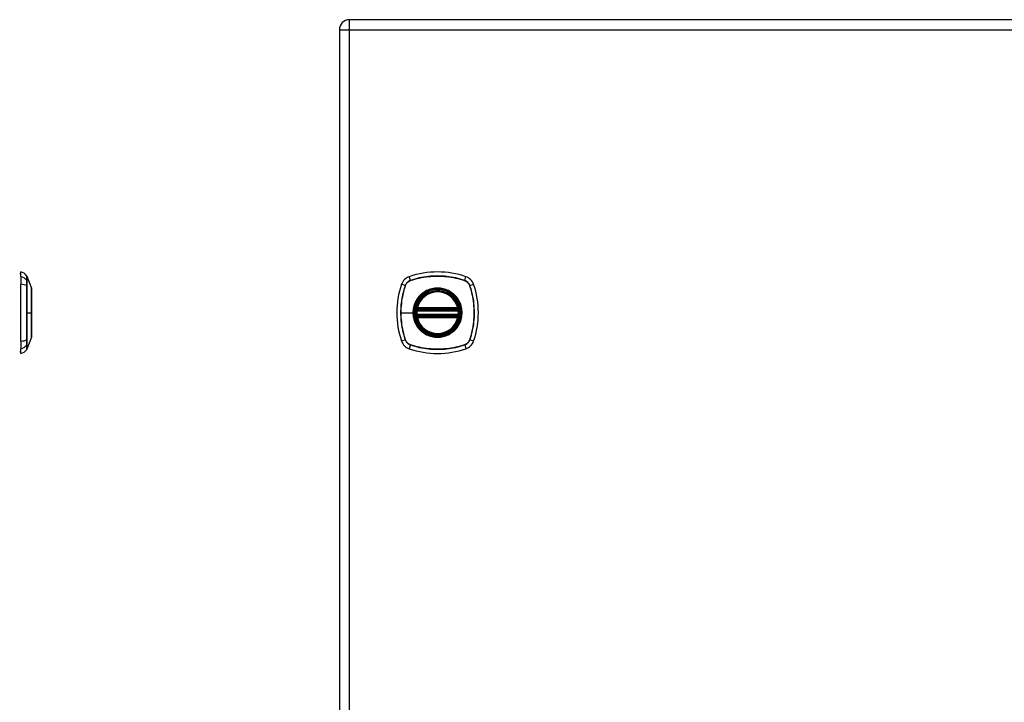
# Model space of a CAD drawing. Header units: inches. Extents: x 4 to 114, y 7 to 60.
# Tile 78 of 96: x 34 to 48, y 34 to 44. Entities that reach past the tile are written whole.
import ezdxf

# ---------------------------------------------------------------- set-up
doc = ezdxf.new("R2010")
doc.units = ezdxf.units.IN
doc.header["$MEASUREMENT"] = 0
doc.layers.add('Visible Edges(ANSI)', color=7, linetype='Continuous', lineweight=25)
doc.layers.add('Visible Tangent Edges(ANSI)', color=7, linetype='Continuous', lineweight=25)

msp = doc.modelspace()

# ---------------------------------------------------------------- linework, layer by layer
at = {"layer": 'Visible Edges(ANSI)'}
for p, q in [((62.099, 43.573), (38.473, 43.573)), ((38.327, 43.427), (38.327, 23.916)), ((33.708, 39.846), (33.708, 39.914)), ((33.708, 39.846), (33.708, 39.735)), ((33.795, 39.854), (33.862, 39.68)), ((33.708, 38.912), (33.708, 39.735)), ((39.454, 39.363), (40.047, 39.363)), ((40.047, 39.284), (39.454, 39.284)), ((39.458, 39.383), (40.043, 39.383)), ((40.043, 39.264), (39.458, 39.264)), ((33.708, 38.912), (33.708, 38.801)), ((33.862, 38.967), (33.795, 38.793)), ((33.708, 38.733), (33.708, 38.801))]:
    msp.add_line(p, q, dxfattribs=at)
at = {"layer": 'Visible Edges(ANSI)', "flags": 128}
for points in [[(33.863, 38.968), (33.863, 38.969), (33.863, 38.97), (33.863, 38.972), (33.863, 38.975), (33.863, 38.979), (33.863, 38.984), (33.863, 38.989), (33.863, 38.995), (33.863, 39.002), (33.863, 39.01), (33.863, 39.019), (33.863, 39.028), (33.863, 39.038), (33.863, 39.049), (33.863, 39.06), (33.863, 39.072), (33.863, 39.085), (33.863, 39.098), (33.863, 39.112), (33.863, 39.126), (33.863, 39.141), (33.863, 39.156), (33.863, 39.171), (33.863, 39.187), (33.863, 39.204), (33.863, 39.22), (33.863, 39.237), (33.863, 39.254), (33.863, 39.271), (33.863, 39.288), (33.863, 39.306), (33.863, 39.323), (33.863, 39.341), (33.863, 39.358), (33.863, 39.375), (33.863, 39.393), (33.863, 39.41), (33.863, 39.426), (33.863, 39.443), (33.863, 39.459), (33.863, 39.475), (33.863, 39.491), (33.863, 39.506), (33.863, 39.521), (33.863, 39.535), (33.863, 39.549), (33.863, 39.562), (33.863, 39.575), (33.863, 39.587), (33.863, 39.598), (33.863, 39.609), (33.863, 39.619), (33.863, 39.628), (33.863, 39.637), (33.863, 39.644), (33.863, 39.652), (33.863, 39.658), (33.863, 39.663), (33.863, 39.668), (33.863, 39.672), (33.863, 39.675), (33.863, 39.677), (33.863, 39.678), (33.863, 39.679)], [(39.442, 39.377), (39.442, 39.377), (39.442, 39.376), (39.442, 39.376), (39.442, 39.376), (39.442, 39.375), (39.442, 39.375), (39.442, 39.374), (39.442, 39.373), (39.441, 39.372), (39.441, 39.372), (39.441, 39.37), (39.441, 39.369), (39.441, 39.368), (39.441, 39.367), (39.44, 39.366), (39.44, 39.364), (39.44, 39.363), (39.44, 39.361), (39.44, 39.36), (39.439, 39.358), (39.439, 39.357), (39.439, 39.355), (39.439, 39.354), (39.439, 39.352)], [(39.439, 39.295), (39.439, 39.293), (39.439, 39.292), (39.439, 39.29), (39.439, 39.288), (39.44, 39.287), (39.44, 39.285), (39.44, 39.284), (39.44, 39.283), (39.44, 39.281), (39.441, 39.28), (39.441, 39.279), (39.441, 39.277), (39.441, 39.276), (39.441, 39.275), (39.441, 39.274), (39.442, 39.274), (39.442, 39.273), (39.442, 39.272), (39.442, 39.272), (39.442, 39.271), (39.442, 39.271), (39.442, 39.27), (39.442, 39.27), (39.442, 39.27)], [(40.062, 39.352), (40.062, 39.354), (40.062, 39.355), (40.062, 39.357), (40.062, 39.358), (40.061, 39.36), (40.061, 39.361), (40.061, 39.363), (40.061, 39.364), (40.061, 39.366), (40.06, 39.367), (40.06, 39.368), (40.06, 39.369), (40.06, 39.37), (40.06, 39.372), (40.06, 39.372), (40.06, 39.373), (40.059, 39.374), (40.059, 39.375), (40.059, 39.375), (40.059, 39.376), (40.059, 39.376), (40.059, 39.376), (40.059, 39.377), (40.059, 39.377)], [(40.059, 39.27), (40.059, 39.27), (40.059, 39.27), (40.059, 39.271), (40.059, 39.271), (40.059, 39.272), (40.059, 39.272), (40.059, 39.273), (40.06, 39.274), (40.06, 39.274), (40.06, 39.275), (40.06, 39.276), (40.06, 39.277), (40.06, 39.279), (40.06, 39.28), (40.061, 39.281), (40.061, 39.283), (40.061, 39.284), (40.061, 39.285), (40.061, 39.287), (40.062, 39.288), (40.062, 39.29), (40.062, 39.292), (40.062, 39.293), (40.062, 39.295)]]:
    msp.add_lwpolyline(points, dxfattribs=at)
at = {"layer": 'Visible Edges(ANSI)'}
for radius in [0.32, 0.315]:
    msp.add_circle((39.751, 39.323), radius, dxfattribs=at)
for centre, radius, start, end in [((38.473, 43.427), 0.146, 90, 180), ((33.716, 39.855), 0.0394, 101.537, 126.8699), ((33.691, 39.797), 0.118, 29.7291, 82.0587), ((33.785, 39.851), 0.00984, 21.2505, 29.7291), ((39.396, 39.678), 0.177, 108.7722, 161.2278), ((39.751, 38.634), 1.28, 71.2278, 108.7722), ((40.105, 39.678), 0.177, 18.7722, 71.2278), ((40.439, 39.323), 1.28, 161.2278, 198.7722), ((39.062, 39.323), 1.28, 341.2278, 18.7722), ((33.858, 39.679), 0.00492, 0.2088, 21.2505), ((39.751, 39.323), 0.313, 13.6344, 166.3656), ((39.751, 39.323), 0.313, 174.7499, 185.2501), ((39.751, 39.323), 0.313, 166.3656, 170.216), ((39.454, 39.375), 0.0118, 170.216, 270), ((39.454, 39.272), 0.0118, 90, 189.784), ((39.751, 39.323), 0.313, 189.784, 193.6344), ((39.458, 39.394), 0.0118, 166.3656, 270), ((39.458, 39.252), 0.0118, 90, 193.6344), ((40.043, 39.394), 0.0118, 270, 13.6344), ((40.043, 39.252), 0.0118, 346.3656, 90), ((40.047, 39.375), 0.0118, 270, 9.784), ((40.047, 39.272), 0.0118, 350.216, 90), ((39.751, 39.323), 0.313, 9.784, 13.6344), ((39.751, 39.323), 0.313, 346.3656, 350.216), ((39.751, 39.323), 0.313, 354.7499, 5.2501), ((39.751, 39.323), 0.313, 193.6344, 346.3656), ((33.858, 38.968), 0.00492, 338.7495, 359.7912), ((39.396, 38.969), 0.177, 198.7722, 251.2278), ((40.105, 38.969), 0.177, 288.7722, 341.2278), ((33.716, 38.792), 0.0394, 233.1301, 258.463), ((33.691, 38.85), 0.118, 277.9413, 330.2709), ((33.785, 38.796), 0.00984, 330.2709, 338.7495), ((39.751, 40.012), 1.28, 251.2278, 288.7722)]:
    msp.add_arc(centre, radius, start, end, dxfattribs=at)
at = {"layer": 'Visible Tangent Edges(ANSI)'}
for p, q in [((38.473, 43.427), (38.473, 43.573)), ((38.327, 43.427), (38.473, 43.427)), ((38.473, 43.427), (62.099, 43.427)), ((38.473, 23.916), (38.473, 43.427)), ((39.357, 39.791), (39.339, 39.846)), ((40.144, 39.791), (40.162, 39.846)), ((33.795, 39.789), (33.795, 39.789)), ((33.795, 39.715), (33.795, 39.716)), ((39.283, 39.717), (39.228, 39.735)), ((39.285, 39.715), (39.285, 39.716)), ((39.358, 39.789), (39.359, 39.789)), ((40.142, 39.789), (40.143, 39.789)), ((40.216, 39.716), (40.216, 39.715)), ((40.218, 39.717), (40.273, 39.735)), ((33.795, 39.323), (33.862, 39.323)), ((33.863, 39.323), (33.862, 39.323)), ((39.22, 39.323), (39.394, 39.323)), ((39.398, 39.323), (39.394, 39.323)), ((39.451, 39.351), (39.439, 39.352)), ((39.451, 39.296), (39.439, 39.295)), ((39.448, 39.376), (39.442, 39.377)), ((39.442, 39.27), (39.448, 39.271)), ((39.446, 39.397), (39.458, 39.394)), ((39.451, 39.351), (40.05, 39.351)), ((40.05, 39.296), (39.451, 39.296)), ((39.454, 39.363), (39.454, 39.373)), ((39.454, 39.274), (39.454, 39.284)), ((39.458, 39.383), (39.458, 39.394)), ((40.043, 39.394), (39.458, 39.394)), ((39.458, 39.373), (39.458, 39.383)), ((39.458, 39.373), (40.043, 39.373)), ((39.458, 39.264), (39.458, 39.274)), ((40.043, 39.274), (39.458, 39.274)), ((39.458, 39.252), (39.458, 39.264)), ((40.043, 39.394), (40.055, 39.397)), ((40.043, 39.394), (40.043, 39.383)), ((40.043, 39.383), (40.043, 39.373)), ((40.043, 39.274), (40.043, 39.264)), ((40.043, 39.264), (40.043, 39.252)), ((40.047, 39.373), (40.047, 39.363)), ((40.047, 39.284), (40.047, 39.274)), ((40.062, 39.352), (40.05, 39.351)), ((40.062, 39.295), (40.05, 39.296)), ((40.059, 39.377), (40.053, 39.376)), ((40.053, 39.271), (40.059, 39.27)), ((39.458, 39.252), (39.446, 39.25)), ((39.458, 39.252), (40.043, 39.252)), ((40.055, 39.25), (40.043, 39.252)), ((33.795, 38.931), (33.795, 38.931)), ((33.795, 38.858), (33.795, 38.858)), ((39.283, 38.93), (39.228, 38.912)), ((39.285, 38.931), (39.285, 38.931)), ((39.357, 38.856), (39.339, 38.801)), ((39.359, 38.858), (39.358, 38.858)), ((40.143, 38.858), (40.142, 38.858)), ((40.144, 38.856), (40.162, 38.801)), ((40.216, 38.931), (40.216, 38.931)), ((40.273, 38.912), (40.218, 38.93))]:
    msp.add_line(p, q, dxfattribs=at)
at = {"layer": 'Visible Tangent Edges(ANSI)', "flags": 128}
for points in [[(33.794, 39.856), (33.794, 39.855), (33.794, 39.855), (33.794, 39.855), (33.794, 39.854), (33.794, 39.853), (33.794, 39.852), (33.794, 39.85), (33.794, 39.848), (33.794, 39.846), (33.794, 39.844), (33.794, 39.842), (33.794, 39.839), (33.794, 39.837), (33.794, 39.833), (33.794, 39.83), (33.794, 39.827), (33.794, 39.823), (33.794, 39.819), (33.794, 39.815), (33.794, 39.811), (33.794, 39.806), (33.794, 39.801), (33.794, 39.796), (33.794, 39.791)], [(33.795, 39.789), (33.795, 39.794), (33.795, 39.799), (33.795, 39.804), (33.795, 39.809), (33.795, 39.813), (33.795, 39.817), (33.795, 39.821), (33.795, 39.825), (33.795, 39.829), (33.795, 39.832), (33.795, 39.835), (33.795, 39.838), (33.795, 39.84), (33.795, 39.843), (33.795, 39.845), (33.795, 39.847), (33.795, 39.849), (33.795, 39.85), (33.795, 39.851), (33.795, 39.852), (33.795, 39.853), (33.795, 39.854), (33.795, 39.854), (33.795, 39.854)], [(40.144, 39.791), (40.112, 39.801), (40.08, 39.811), (40.048, 39.819), (40.015, 39.827), (39.982, 39.834), (39.949, 39.839), (39.916, 39.844), (39.883, 39.848), (39.85, 39.852), (39.816, 39.854), (39.783, 39.855), (39.75, 39.856), (39.717, 39.855), (39.683, 39.854), (39.65, 39.851), (39.617, 39.848), (39.584, 39.844), (39.551, 39.839), (39.518, 39.833), (39.486, 39.827), (39.453, 39.819), (39.421, 39.811), (39.389, 39.801), (39.357, 39.791)], [(39.359, 39.789), (39.39, 39.799), (39.422, 39.809), (39.454, 39.817), (39.486, 39.825), (39.519, 39.832), (39.551, 39.838), (39.584, 39.843), (39.617, 39.847), (39.65, 39.85), (39.683, 39.852), (39.717, 39.854), (39.75, 39.854), (39.783, 39.854), (39.816, 39.852), (39.85, 39.85), (39.883, 39.847), (39.916, 39.843), (39.949, 39.838), (39.982, 39.832), (40.014, 39.825), (40.047, 39.817), (40.079, 39.809), (40.111, 39.799), (40.142, 39.789)], [(33.794, 39.791), (33.794, 39.789), (33.794, 39.788), (33.794, 39.786), (33.794, 39.784), (33.794, 39.782), (33.794, 39.779), (33.794, 39.777), (33.794, 39.774), (33.794, 39.772), (33.794, 39.769), (33.794, 39.766), (33.794, 39.763), (33.794, 39.759), (33.794, 39.756), (33.794, 39.752), (33.794, 39.749), (33.794, 39.745), (33.794, 39.741), (33.794, 39.737), (33.794, 39.733), (33.794, 39.729), (33.794, 39.725), (33.794, 39.721), (33.794, 39.717)], [(33.794, 39.717), (33.794, 39.685), (33.794, 39.653), (33.794, 39.621), (33.794, 39.588), (33.794, 39.555), (33.794, 39.522), (33.794, 39.489), (33.794, 39.456), (33.794, 39.423), (33.794, 39.39), (33.794, 39.356), (33.794, 39.323), (33.794, 39.29), (33.794, 39.256), (33.794, 39.223), (33.794, 39.19), (33.794, 39.157), (33.794, 39.124), (33.794, 39.091), (33.794, 39.058), (33.794, 39.026), (33.794, 38.994), (33.794, 38.962), (33.794, 38.93)], [(33.795, 39.716), (33.795, 39.72), (33.795, 39.724), (33.795, 39.728), (33.795, 39.732), (33.795, 39.736), (33.795, 39.74), (33.795, 39.744), (33.795, 39.747), (33.795, 39.751), (33.795, 39.754), (33.795, 39.758), (33.795, 39.761), (33.795, 39.764), (33.795, 39.767), (33.795, 39.77), (33.795, 39.772), (33.795, 39.775), (33.795, 39.777), (33.795, 39.78), (33.795, 39.782), (33.795, 39.784), (33.795, 39.786), (33.795, 39.787), (33.795, 39.789)], [(33.795, 39.323), (33.795, 39.34), (33.795, 39.357), (33.795, 39.373), (33.795, 39.39), (33.795, 39.406), (33.795, 39.423), (33.795, 39.44), (33.795, 39.456), (33.795, 39.473), (33.795, 39.489), (33.795, 39.506), (33.795, 39.522), (33.795, 39.539), (33.795, 39.555), (33.795, 39.571), (33.795, 39.588), (33.795, 39.604), (33.795, 39.62), (33.795, 39.636), (33.795, 39.652), (33.795, 39.668), (33.795, 39.684), (33.795, 39.7), (33.795, 39.715)], [(39.283, 39.717), (39.273, 39.685), (39.263, 39.653), (39.255, 39.621), (39.247, 39.588), (39.24, 39.555), (39.235, 39.522), (39.23, 39.489), (39.226, 39.456), (39.222, 39.423), (39.22, 39.39), (39.219, 39.356), (39.218, 39.323), (39.219, 39.29), (39.22, 39.256), (39.222, 39.223), (39.226, 39.19), (39.23, 39.157), (39.235, 39.124), (39.241, 39.091), (39.247, 39.058), (39.255, 39.026), (39.263, 38.994), (39.273, 38.962), (39.283, 38.93)], [(39.22, 39.323), (39.22, 39.34), (39.22, 39.357), (39.221, 39.373), (39.222, 39.39), (39.223, 39.406), (39.224, 39.423), (39.225, 39.44), (39.227, 39.456), (39.229, 39.473), (39.231, 39.489), (39.233, 39.506), (39.236, 39.522), (39.239, 39.539), (39.242, 39.555), (39.245, 39.571), (39.249, 39.588), (39.253, 39.604), (39.257, 39.62), (39.261, 39.636), (39.265, 39.652), (39.27, 39.668), (39.275, 39.684), (39.28, 39.7), (39.285, 39.715)], [(39.357, 39.791), (39.353, 39.789), (39.349, 39.788), (39.345, 39.786), (39.341, 39.784), (39.337, 39.782), (39.333, 39.779), (39.329, 39.777), (39.325, 39.774), (39.322, 39.772), (39.318, 39.769), (39.315, 39.766), (39.311, 39.763), (39.308, 39.759), (39.305, 39.756), (39.302, 39.752), (39.3, 39.749), (39.297, 39.745), (39.295, 39.741), (39.292, 39.737), (39.29, 39.733), (39.288, 39.729), (39.286, 39.725), (39.284, 39.721), (39.283, 39.717)], [(39.285, 39.716), (39.287, 39.72), (39.288, 39.724), (39.29, 39.728), (39.292, 39.732), (39.294, 39.736), (39.297, 39.74), (39.299, 39.744), (39.302, 39.747), (39.304, 39.751), (39.307, 39.754), (39.31, 39.758), (39.313, 39.761), (39.316, 39.764), (39.32, 39.767), (39.323, 39.77), (39.327, 39.772), (39.33, 39.775), (39.334, 39.777), (39.338, 39.78), (39.342, 39.782), (39.346, 39.784), (39.35, 39.786), (39.354, 39.787), (39.358, 39.789)], [(40.143, 39.789), (40.147, 39.787), (40.151, 39.786), (40.155, 39.784), (40.159, 39.782), (40.163, 39.78), (40.167, 39.777), (40.171, 39.775), (40.174, 39.772), (40.178, 39.77), (40.181, 39.767), (40.185, 39.764), (40.188, 39.761), (40.191, 39.758), (40.194, 39.754), (40.197, 39.751), (40.199, 39.747), (40.202, 39.744), (40.204, 39.74), (40.207, 39.736), (40.209, 39.732), (40.211, 39.728), (40.213, 39.724), (40.214, 39.72), (40.216, 39.716)], [(40.218, 39.717), (40.217, 39.721), (40.215, 39.725), (40.213, 39.729), (40.211, 39.733), (40.209, 39.737), (40.207, 39.741), (40.204, 39.745), (40.201, 39.749), (40.199, 39.752), (40.196, 39.756), (40.193, 39.759), (40.19, 39.763), (40.186, 39.766), (40.183, 39.769), (40.179, 39.772), (40.176, 39.774), (40.172, 39.777), (40.168, 39.779), (40.164, 39.782), (40.16, 39.784), (40.156, 39.786), (40.152, 39.788), (40.148, 39.789), (40.144, 39.791)], [(40.216, 39.715), (40.226, 39.684), (40.236, 39.652), (40.244, 39.62), (40.252, 39.588), (40.259, 39.555), (40.265, 39.523), (40.27, 39.49), (40.274, 39.457), (40.277, 39.424), (40.279, 39.391), (40.281, 39.357), (40.281, 39.324), (40.281, 39.291), (40.28, 39.258), (40.277, 39.224), (40.274, 39.191), (40.27, 39.158), (40.265, 39.125), (40.259, 39.092), (40.252, 39.06), (40.245, 39.027), (40.236, 38.995), (40.226, 38.963), (40.216, 38.931)], [(40.218, 38.93), (40.228, 38.962), (40.238, 38.994), (40.246, 39.026), (40.254, 39.059), (40.261, 39.092), (40.266, 39.125), (40.271, 39.158), (40.276, 39.191), (40.279, 39.224), (40.281, 39.258), (40.282, 39.291), (40.283, 39.324), (40.282, 39.357), (40.281, 39.391), (40.279, 39.424), (40.275, 39.457), (40.271, 39.49), (40.266, 39.523), (40.261, 39.556), (40.254, 39.588), (40.246, 39.621), (40.238, 39.653), (40.228, 39.685), (40.218, 39.717)], [(33.862, 39.68), (33.862, 39.68), (33.862, 39.68), (33.862, 39.679), (33.862, 39.678), (33.862, 39.677), (33.862, 39.675), (33.862, 39.673), (33.862, 39.671), (33.862, 39.668), (33.862, 39.665), (33.862, 39.662), (33.862, 39.659), (33.862, 39.655), (33.862, 39.651), (33.862, 39.647), (33.862, 39.643), (33.862, 39.638), (33.862, 39.633), (33.862, 39.628), (33.862, 39.622), (33.863, 39.617), (33.863, 39.611), (33.863, 39.604), (33.863, 39.598)], [(33.863, 39.551), (33.863, 39.543), (33.863, 39.535), (33.863, 39.526), (33.862, 39.518), (33.862, 39.509), (33.862, 39.5), (33.862, 39.491), (33.862, 39.482), (33.862, 39.473), (33.862, 39.463), (33.862, 39.454), (33.862, 39.444), (33.862, 39.435), (33.862, 39.425), (33.862, 39.415), (33.862, 39.405), (33.862, 39.395), (33.862, 39.385), (33.862, 39.375), (33.862, 39.364), (33.862, 39.354), (33.862, 39.344), (33.862, 39.334), (33.862, 39.323)], [(33.863, 39.598), (33.863, 39.596), (33.863, 39.594), (33.863, 39.593), (33.863, 39.591), (33.863, 39.589), (33.863, 39.587), (33.863, 39.585), (33.863, 39.583), (33.863, 39.581), (33.863, 39.58), (33.863, 39.578), (33.863, 39.576), (33.863, 39.574), (33.863, 39.572), (33.863, 39.57), (33.863, 39.568), (33.863, 39.566), (33.863, 39.564), (33.863, 39.562), (33.863, 39.559), (33.863, 39.557), (33.863, 39.555), (33.863, 39.553), (33.863, 39.551)], [(39.476, 39.551), (39.469, 39.543), (39.463, 39.535), (39.457, 39.526), (39.451, 39.518), (39.446, 39.509), (39.441, 39.5), (39.436, 39.491), (39.431, 39.482), (39.427, 39.473), (39.422, 39.463), (39.418, 39.454), (39.415, 39.444), (39.411, 39.435), (39.408, 39.425), (39.406, 39.415), (39.403, 39.405), (39.401, 39.395), (39.399, 39.385), (39.397, 39.375), (39.396, 39.364), (39.395, 39.354), (39.394, 39.344), (39.394, 39.334), (39.394, 39.323)], [(39.398, 39.323), (39.407, 39.402), (39.433, 39.476), (39.475, 39.543), (39.531, 39.599), (39.598, 39.641), (39.672, 39.667), (39.751, 39.676), (39.829, 39.667), (39.904, 39.641), (39.971, 39.599), (40.026, 39.543), (40.068, 39.476), (40.094, 39.402), (40.103, 39.323), (40.094, 39.245), (40.068, 39.17), (40.026, 39.103), (39.97, 39.048), (39.903, 39.006), (39.829, 38.98), (39.75, 38.971), (39.672, 38.98), (39.597, 39.006), (39.53, 39.048), (39.475, 39.104), (39.433, 39.171), (39.407, 39.245), (39.398, 39.323)], [(39.523, 39.598), (39.521, 39.596), (39.519, 39.594), (39.517, 39.593), (39.515, 39.591), (39.512, 39.589), (39.51, 39.587), (39.508, 39.585), (39.506, 39.583), (39.504, 39.581), (39.502, 39.58), (39.5, 39.578), (39.498, 39.576), (39.496, 39.574), (39.494, 39.572), (39.493, 39.57), (39.491, 39.568), (39.489, 39.566), (39.487, 39.564), (39.485, 39.562), (39.483, 39.559), (39.481, 39.557), (39.479, 39.555), (39.478, 39.553), (39.476, 39.551)], [(39.978, 39.598), (39.962, 39.611), (39.945, 39.622), (39.927, 39.633), (39.909, 39.643), (39.891, 39.651), (39.871, 39.659), (39.852, 39.665), (39.832, 39.671), (39.812, 39.675), (39.792, 39.678), (39.771, 39.68), (39.751, 39.68), (39.73, 39.68), (39.709, 39.678), (39.689, 39.675), (39.669, 39.671), (39.649, 39.665), (39.629, 39.659), (39.61, 39.651), (39.592, 39.643), (39.573, 39.633), (39.556, 39.622), (39.539, 39.611), (39.523, 39.598)], [(40.025, 39.551), (40.023, 39.553), (40.022, 39.555), (40.02, 39.557), (40.018, 39.559), (40.016, 39.561), (40.014, 39.564), (40.012, 39.566), (40.01, 39.568), (40.009, 39.57), (40.007, 39.572), (40.005, 39.574), (40.003, 39.576), (40.001, 39.578), (39.999, 39.579), (39.997, 39.581), (39.995, 39.583), (39.993, 39.585), (39.991, 39.587), (39.989, 39.589), (39.987, 39.591), (39.984, 39.593), (39.982, 39.594), (39.98, 39.596), (39.978, 39.598)], [(40.025, 39.096), (40.038, 39.112), (40.049, 39.129), (40.06, 39.146), (40.07, 39.165), (40.079, 39.183), (40.086, 39.202), (40.093, 39.222), (40.098, 39.242), (40.102, 39.262), (40.105, 39.282), (40.107, 39.303), (40.107, 39.324), (40.107, 39.344), (40.105, 39.365), (40.102, 39.385), (40.098, 39.405), (40.093, 39.425), (40.086, 39.445), (40.078, 39.464), (40.07, 39.483), (40.06, 39.501), (40.049, 39.518), (40.038, 39.535), (40.025, 39.551)], [(33.795, 38.931), (33.795, 38.947), (33.795, 38.963), (33.795, 38.979), (33.795, 38.995), (33.795, 39.011), (33.795, 39.027), (33.795, 39.043), (33.795, 39.059), (33.795, 39.075), (33.795, 39.092), (33.795, 39.108), (33.795, 39.125), (33.795, 39.141), (33.795, 39.157), (33.795, 39.174), (33.795, 39.191), (33.795, 39.207), (33.795, 39.224), (33.795, 39.24), (33.795, 39.257), (33.795, 39.274), (33.795, 39.29), (33.795, 39.307), (33.795, 39.323)], [(33.862, 39.323), (33.862, 39.313), (33.862, 39.303), (33.862, 39.293), (33.862, 39.282), (33.862, 39.272), (33.862, 39.262), (33.862, 39.252), (33.862, 39.242), (33.862, 39.232), (33.862, 39.222), (33.862, 39.212), (33.862, 39.202), (33.862, 39.193), (33.862, 39.183), (33.862, 39.174), (33.862, 39.165), (33.862, 39.155), (33.862, 39.146), (33.862, 39.138), (33.862, 39.129), (33.863, 39.12), (33.863, 39.112), (33.863, 39.104), (33.863, 39.096)], [(39.285, 38.931), (39.28, 38.947), (39.275, 38.963), (39.27, 38.979), (39.265, 38.995), (39.261, 39.011), (39.257, 39.027), (39.253, 39.043), (39.249, 39.059), (39.245, 39.075), (39.242, 39.092), (39.239, 39.108), (39.236, 39.125), (39.234, 39.141), (39.231, 39.157), (39.229, 39.174), (39.227, 39.191), (39.225, 39.207), (39.224, 39.224), (39.223, 39.24), (39.222, 39.257), (39.221, 39.274), (39.22, 39.29), (39.22, 39.307), (39.22, 39.323)], [(39.394, 39.323), (39.394, 39.313), (39.394, 39.303), (39.395, 39.293), (39.396, 39.282), (39.397, 39.272), (39.399, 39.262), (39.401, 39.252), (39.403, 39.242), (39.406, 39.232), (39.408, 39.222), (39.412, 39.212), (39.415, 39.202), (39.418, 39.193), (39.422, 39.183), (39.427, 39.174), (39.431, 39.165), (39.436, 39.155), (39.441, 39.146), (39.446, 39.138), (39.452, 39.129), (39.457, 39.12), (39.463, 39.112), (39.469, 39.104), (39.476, 39.096)], [(39.446, 39.397), (39.446, 39.396), (39.446, 39.395), (39.446, 39.394), (39.446, 39.393), (39.445, 39.392), (39.445, 39.392), (39.445, 39.391), (39.445, 39.39), (39.445, 39.389), (39.445, 39.388), (39.445, 39.387), (39.445, 39.386), (39.445, 39.385), (39.445, 39.384), (39.446, 39.383), (39.446, 39.382), (39.446, 39.381), (39.446, 39.38), (39.446, 39.38), (39.447, 39.379), (39.447, 39.378), (39.447, 39.377), (39.448, 39.376), (39.448, 39.376)], [(39.448, 39.271), (39.448, 39.271), (39.447, 39.27), (39.447, 39.269), (39.447, 39.268), (39.446, 39.267), (39.446, 39.266), (39.446, 39.266), (39.446, 39.265), (39.446, 39.264), (39.445, 39.263), (39.445, 39.262), (39.445, 39.261), (39.445, 39.26), (39.445, 39.259), (39.445, 39.258), (39.445, 39.257), (39.445, 39.256), (39.445, 39.255), (39.445, 39.254), (39.446, 39.253), (39.446, 39.252), (39.446, 39.252), (39.446, 39.251), (39.446, 39.25)], [(39.448, 39.376), (39.448, 39.375), (39.448, 39.375), (39.449, 39.375), (39.449, 39.375), (39.449, 39.375), (39.449, 39.375), (39.449, 39.375), (39.45, 39.374), (39.45, 39.374), (39.45, 39.374), (39.45, 39.374), (39.451, 39.374), (39.451, 39.374), (39.451, 39.374), (39.451, 39.374), (39.452, 39.373), (39.452, 39.373), (39.452, 39.373), (39.452, 39.373), (39.453, 39.373), (39.453, 39.373), (39.453, 39.373), (39.453, 39.373), (39.454, 39.373)], [(39.454, 39.274), (39.453, 39.274), (39.453, 39.274), (39.453, 39.274), (39.453, 39.274), (39.452, 39.274), (39.452, 39.274), (39.452, 39.273), (39.452, 39.273), (39.451, 39.273), (39.451, 39.273), (39.451, 39.273), (39.451, 39.273), (39.45, 39.273), (39.45, 39.273), (39.45, 39.273), (39.45, 39.272), (39.449, 39.272), (39.449, 39.272), (39.449, 39.272), (39.449, 39.272), (39.449, 39.272), (39.448, 39.272), (39.448, 39.271), (39.448, 39.271)], [(39.451, 39.351), (39.451, 39.352), (39.451, 39.353), (39.451, 39.353), (39.451, 39.354), (39.451, 39.355), (39.452, 39.355), (39.452, 39.356), (39.452, 39.357), (39.452, 39.358), (39.452, 39.358), (39.452, 39.359), (39.453, 39.359), (39.453, 39.36), (39.453, 39.36), (39.453, 39.361), (39.453, 39.361), (39.453, 39.362), (39.453, 39.362), (39.454, 39.362), (39.454, 39.362), (39.454, 39.363), (39.454, 39.363), (39.454, 39.363), (39.454, 39.363)], [(39.454, 39.284), (39.454, 39.284), (39.454, 39.284), (39.454, 39.284), (39.454, 39.284), (39.454, 39.285), (39.453, 39.285), (39.453, 39.285), (39.453, 39.286), (39.453, 39.286), (39.453, 39.286), (39.453, 39.287), (39.453, 39.288), (39.452, 39.288), (39.452, 39.289), (39.452, 39.289), (39.452, 39.29), (39.452, 39.291), (39.452, 39.291), (39.451, 39.292), (39.451, 39.293), (39.451, 39.294), (39.451, 39.294), (39.451, 39.295), (39.451, 39.296)], [(39.454, 39.373), (39.454, 39.373), (39.454, 39.373), (39.454, 39.373), (39.454, 39.373), (39.455, 39.373), (39.455, 39.373), (39.455, 39.373), (39.455, 39.373), (39.455, 39.373), (39.455, 39.373), (39.456, 39.373), (39.456, 39.373), (39.456, 39.373), (39.456, 39.373), (39.456, 39.373), (39.456, 39.373), (39.457, 39.373), (39.457, 39.373), (39.457, 39.373), (39.457, 39.373), (39.457, 39.373), (39.457, 39.373), (39.458, 39.373), (39.458, 39.373)], [(39.458, 39.274), (39.458, 39.274), (39.457, 39.274), (39.457, 39.274), (39.457, 39.274), (39.457, 39.274), (39.457, 39.274), (39.457, 39.274), (39.456, 39.274), (39.456, 39.274), (39.456, 39.274), (39.456, 39.274), (39.456, 39.274), (39.456, 39.274), (39.455, 39.274), (39.455, 39.274), (39.455, 39.274), (39.455, 39.274), (39.455, 39.274), (39.455, 39.274), (39.454, 39.274), (39.454, 39.274), (39.454, 39.274), (39.454, 39.274), (39.454, 39.274)], [(40.043, 39.373), (40.043, 39.373), (40.044, 39.373), (40.044, 39.373), (40.044, 39.373), (40.044, 39.373), (40.044, 39.373), (40.044, 39.373), (40.045, 39.373), (40.045, 39.373), (40.045, 39.373), (40.045, 39.373), (40.045, 39.373), (40.045, 39.373), (40.046, 39.373), (40.046, 39.373), (40.046, 39.373), (40.046, 39.373), (40.046, 39.373), (40.046, 39.373), (40.047, 39.373), (40.047, 39.373), (40.047, 39.373), (40.047, 39.373), (40.047, 39.373)], [(40.047, 39.274), (40.047, 39.274), (40.047, 39.274), (40.047, 39.274), (40.047, 39.274), (40.046, 39.274), (40.046, 39.274), (40.046, 39.274), (40.046, 39.274), (40.046, 39.274), (40.046, 39.274), (40.045, 39.274), (40.045, 39.274), (40.045, 39.274), (40.045, 39.274), (40.045, 39.274), (40.045, 39.274), (40.044, 39.274), (40.044, 39.274), (40.044, 39.274), (40.044, 39.274), (40.044, 39.274), (40.044, 39.274), (40.043, 39.274), (40.043, 39.274)], [(40.047, 39.373), (40.048, 39.373), (40.048, 39.373), (40.048, 39.373), (40.048, 39.373), (40.049, 39.373), (40.049, 39.373), (40.049, 39.373), (40.049, 39.373), (40.05, 39.374), (40.05, 39.374), (40.05, 39.374), (40.05, 39.374), (40.051, 39.374), (40.051, 39.374), (40.051, 39.374), (40.051, 39.374), (40.052, 39.375), (40.052, 39.375), (40.052, 39.375), (40.052, 39.375), (40.052, 39.375), (40.053, 39.375), (40.053, 39.375), (40.053, 39.376)], [(40.047, 39.363), (40.047, 39.363), (40.047, 39.363), (40.047, 39.363), (40.047, 39.362), (40.048, 39.362), (40.048, 39.362), (40.048, 39.362), (40.048, 39.361), (40.048, 39.361), (40.048, 39.36), (40.048, 39.36), (40.048, 39.359), (40.049, 39.359), (40.049, 39.358), (40.049, 39.358), (40.049, 39.357), (40.049, 39.356), (40.049, 39.355), (40.05, 39.355), (40.05, 39.354), (40.05, 39.353), (40.05, 39.353), (40.05, 39.352), (40.05, 39.351)], [(40.05, 39.296), (40.05, 39.295), (40.05, 39.294), (40.05, 39.294), (40.05, 39.293), (40.05, 39.292), (40.049, 39.291), (40.049, 39.291), (40.049, 39.29), (40.049, 39.289), (40.049, 39.289), (40.049, 39.288), (40.048, 39.288), (40.048, 39.287), (40.048, 39.286), (40.048, 39.286), (40.048, 39.286), (40.048, 39.285), (40.048, 39.285), (40.048, 39.285), (40.047, 39.284), (40.047, 39.284), (40.047, 39.284), (40.047, 39.284), (40.047, 39.284)], [(40.053, 39.271), (40.053, 39.271), (40.053, 39.272), (40.052, 39.272), (40.052, 39.272), (40.052, 39.272), (40.052, 39.272), (40.052, 39.272), (40.051, 39.272), (40.051, 39.273), (40.051, 39.273), (40.051, 39.273), (40.05, 39.273), (40.05, 39.273), (40.05, 39.273), (40.05, 39.273), (40.049, 39.273), (40.049, 39.273), (40.049, 39.274), (40.049, 39.274), (40.048, 39.274), (40.048, 39.274), (40.048, 39.274), (40.048, 39.274), (40.047, 39.274)], [(40.053, 39.376), (40.053, 39.376), (40.054, 39.377), (40.054, 39.378), (40.054, 39.379), (40.055, 39.38), (40.055, 39.38), (40.055, 39.381), (40.055, 39.382), (40.055, 39.383), (40.056, 39.384), (40.056, 39.385), (40.056, 39.386), (40.056, 39.387), (40.056, 39.388), (40.056, 39.389), (40.056, 39.39), (40.056, 39.391), (40.056, 39.392), (40.056, 39.392), (40.055, 39.393), (40.055, 39.394), (40.055, 39.395), (40.055, 39.396), (40.055, 39.397)], [(40.055, 39.25), (40.055, 39.251), (40.055, 39.252), (40.055, 39.252), (40.055, 39.253), (40.056, 39.254), (40.056, 39.255), (40.056, 39.256), (40.056, 39.257), (40.056, 39.258), (40.056, 39.259), (40.056, 39.26), (40.056, 39.261), (40.056, 39.262), (40.056, 39.263), (40.055, 39.264), (40.055, 39.265), (40.055, 39.266), (40.055, 39.266), (40.055, 39.267), (40.054, 39.268), (40.054, 39.269), (40.054, 39.27), (40.053, 39.271), (40.053, 39.271)], [(33.863, 39.049), (33.863, 39.042), (33.863, 39.036), (33.863, 39.03), (33.862, 39.024), (33.862, 39.019), (33.862, 39.014), (33.862, 39.009), (33.862, 39.004), (33.862, 39), (33.862, 38.995), (33.862, 38.991), (33.862, 38.988), (33.862, 38.984), (33.862, 38.981), (33.862, 38.979), (33.862, 38.976), (33.862, 38.974), (33.862, 38.972), (33.862, 38.97), (33.862, 38.969), (33.862, 38.968), (33.862, 38.967), (33.862, 38.967), (33.862, 38.967)], [(33.863, 39.096), (33.863, 39.094), (33.863, 39.092), (33.863, 39.09), (33.863, 39.087), (33.863, 39.085), (33.863, 39.083), (33.863, 39.081), (33.863, 39.079), (33.863, 39.077), (33.863, 39.075), (33.863, 39.073), (33.863, 39.071), (33.863, 39.069), (33.863, 39.067), (33.863, 39.065), (33.863, 39.064), (33.863, 39.062), (33.863, 39.06), (33.863, 39.058), (33.863, 39.056), (33.863, 39.054), (33.863, 39.052), (33.863, 39.051), (33.863, 39.049)], [(39.476, 39.096), (39.478, 39.094), (39.479, 39.092), (39.481, 39.09), (39.483, 39.087), (39.485, 39.085), (39.487, 39.083), (39.489, 39.081), (39.491, 39.079), (39.493, 39.077), (39.494, 39.075), (39.496, 39.073), (39.498, 39.071), (39.5, 39.069), (39.502, 39.067), (39.504, 39.065), (39.506, 39.064), (39.508, 39.062), (39.51, 39.06), (39.512, 39.058), (39.515, 39.056), (39.517, 39.054), (39.519, 39.052), (39.521, 39.051), (39.523, 39.049)], [(39.523, 39.049), (39.539, 39.036), (39.556, 39.024), (39.574, 39.014), (39.592, 39.004), (39.61, 38.995), (39.63, 38.988), (39.649, 38.981), (39.669, 38.976), (39.689, 38.972), (39.709, 38.969), (39.73, 38.967), (39.751, 38.967), (39.771, 38.967), (39.792, 38.969), (39.812, 38.972), (39.832, 38.976), (39.852, 38.981), (39.872, 38.988), (39.891, 38.995), (39.91, 39.004), (39.928, 39.014), (39.945, 39.024), (39.962, 39.036), (39.978, 39.049)], [(39.978, 39.049), (39.98, 39.051), (39.982, 39.052), (39.984, 39.054), (39.987, 39.056), (39.989, 39.058), (39.991, 39.06), (39.993, 39.062), (39.995, 39.064), (39.997, 39.065), (39.999, 39.067), (40.001, 39.069), (40.003, 39.071), (40.005, 39.073), (40.007, 39.075), (40.009, 39.077), (40.01, 39.079), (40.012, 39.081), (40.014, 39.083), (40.016, 39.085), (40.018, 39.087), (40.02, 39.09), (40.022, 39.092), (40.023, 39.094), (40.025, 39.096)], [(33.794, 38.93), (33.794, 38.926), (33.794, 38.922), (33.794, 38.918), (33.794, 38.914), (33.794, 38.91), (33.794, 38.906), (33.794, 38.902), (33.794, 38.898), (33.794, 38.895), (33.794, 38.891), (33.794, 38.888), (33.794, 38.884), (33.794, 38.881), (33.794, 38.878), (33.794, 38.875), (33.794, 38.872), (33.794, 38.87), (33.794, 38.867), (33.794, 38.865), (33.794, 38.863), (33.794, 38.861), (33.794, 38.859), (33.794, 38.857), (33.794, 38.856)], [(33.794, 38.856), (33.794, 38.851), (33.794, 38.846), (33.794, 38.841), (33.794, 38.836), (33.794, 38.832), (33.794, 38.828), (33.794, 38.824), (33.794, 38.82), (33.794, 38.817), (33.794, 38.813), (33.794, 38.81), (33.794, 38.808), (33.794, 38.805), (33.794, 38.803), (33.794, 38.8), (33.794, 38.798), (33.794, 38.797), (33.794, 38.795), (33.794, 38.794), (33.794, 38.793), (33.794, 38.792), (33.794, 38.792), (33.794, 38.791), (33.794, 38.791)], [(33.795, 38.858), (33.795, 38.859), (33.795, 38.861), (33.795, 38.863), (33.795, 38.865), (33.795, 38.867), (33.795, 38.869), (33.795, 38.872), (33.795, 38.874), (33.795, 38.877), (33.795, 38.88), (33.795, 38.883), (33.795, 38.886), (33.795, 38.889), (33.795, 38.893), (33.795, 38.896), (33.795, 38.9), (33.795, 38.903), (33.795, 38.907), (33.795, 38.911), (33.795, 38.915), (33.795, 38.919), (33.795, 38.923), (33.795, 38.927), (33.795, 38.931)], [(33.795, 38.793), (33.795, 38.793), (33.795, 38.793), (33.795, 38.794), (33.795, 38.794), (33.795, 38.795), (33.795, 38.797), (33.795, 38.798), (33.795, 38.8), (33.795, 38.802), (33.795, 38.804), (33.795, 38.806), (33.795, 38.809), (33.795, 38.812), (33.795, 38.815), (33.795, 38.818), (33.795, 38.822), (33.795, 38.826), (33.795, 38.829), (33.795, 38.834), (33.795, 38.838), (33.795, 38.843), (33.795, 38.847), (33.795, 38.852), (33.795, 38.858)], [(39.283, 38.93), (39.284, 38.926), (39.286, 38.922), (39.288, 38.918), (39.29, 38.914), (39.292, 38.91), (39.295, 38.906), (39.297, 38.902), (39.3, 38.898), (39.302, 38.895), (39.305, 38.891), (39.308, 38.888), (39.311, 38.884), (39.315, 38.881), (39.318, 38.878), (39.322, 38.875), (39.325, 38.872), (39.329, 38.87), (39.333, 38.867), (39.337, 38.865), (39.341, 38.863), (39.345, 38.861), (39.349, 38.859), (39.353, 38.857), (39.357, 38.856)], [(39.358, 38.858), (39.354, 38.859), (39.35, 38.861), (39.346, 38.863), (39.342, 38.865), (39.338, 38.867), (39.334, 38.869), (39.33, 38.872), (39.327, 38.874), (39.323, 38.877), (39.32, 38.88), (39.316, 38.883), (39.313, 38.886), (39.31, 38.889), (39.307, 38.893), (39.304, 38.896), (39.302, 38.9), (39.299, 38.903), (39.297, 38.907), (39.294, 38.911), (39.292, 38.915), (39.29, 38.919), (39.288, 38.923), (39.287, 38.927), (39.285, 38.931)], [(39.357, 38.856), (39.389, 38.846), (39.421, 38.836), (39.453, 38.828), (39.486, 38.82), (39.519, 38.813), (39.552, 38.807), (39.585, 38.802), (39.618, 38.798), (39.651, 38.795), (39.685, 38.793), (39.718, 38.792), (39.751, 38.791), (39.785, 38.792), (39.818, 38.793), (39.851, 38.795), (39.884, 38.799), (39.917, 38.803), (39.95, 38.808), (39.983, 38.813), (40.015, 38.82), (40.048, 38.828), (40.08, 38.836), (40.112, 38.846), (40.144, 38.856)], [(40.142, 38.858), (40.111, 38.847), (40.079, 38.838), (40.047, 38.829), (40.015, 38.822), (39.982, 38.815), (39.95, 38.809), (39.917, 38.804), (39.884, 38.8), (39.851, 38.797), (39.818, 38.794), (39.784, 38.793), (39.751, 38.793), (39.718, 38.793), (39.685, 38.794), (39.652, 38.797), (39.618, 38.8), (39.585, 38.804), (39.552, 38.809), (39.519, 38.815), (39.487, 38.822), (39.454, 38.829), (39.422, 38.838), (39.39, 38.847), (39.359, 38.858)], [(40.216, 38.931), (40.214, 38.927), (40.213, 38.923), (40.211, 38.919), (40.209, 38.915), (40.207, 38.911), (40.204, 38.907), (40.202, 38.903), (40.199, 38.9), (40.197, 38.896), (40.194, 38.893), (40.191, 38.889), (40.188, 38.886), (40.185, 38.883), (40.181, 38.88), (40.178, 38.877), (40.174, 38.874), (40.171, 38.872), (40.167, 38.869), (40.163, 38.867), (40.159, 38.865), (40.155, 38.863), (40.151, 38.861), (40.147, 38.859), (40.143, 38.858)], [(40.144, 38.856), (40.148, 38.857), (40.152, 38.859), (40.156, 38.861), (40.16, 38.863), (40.164, 38.865), (40.168, 38.867), (40.172, 38.87), (40.176, 38.872), (40.179, 38.875), (40.183, 38.878), (40.186, 38.881), (40.19, 38.884), (40.193, 38.888), (40.196, 38.891), (40.199, 38.895), (40.201, 38.898), (40.204, 38.902), (40.207, 38.906), (40.209, 38.91), (40.211, 38.914), (40.213, 38.918), (40.215, 38.922), (40.217, 38.926), (40.218, 38.93)]]:
    msp.add_lwpolyline(points, dxfattribs=at)
at = {"layer": 'Visible Tangent Edges(ANSI)'}
for radius in [0.346, 0.342, 0.325, 0.324]:
    msp.add_circle((39.751, 39.323), radius, dxfattribs=at)
for start, end in [(13.6344, 166.3656), (174.7499, 185.2501), (354.7499, 5.2501), (193.6344, 346.3656)]:
    msp.add_arc((39.751, 39.323), 0.301, start, end, dxfattribs=at)
for centre, major_axis, ratio, start_param, end_param in [((33.691, 39.735), (0.118, 0), 0.946806, 0.522838, 1.432195), ((33.691, 39.698), (0.118, 0), 0.321806, 0.522838, 1.432195), ((33.785, 39.786), (0.00984, -0.00009), 0.948405, 0.290838, 0.531485), ((33.785, 39.715), (0.00984, 0.00003), 0.317047, 0.281217, 0.521863), ((39.288, 39.715), (0.00933, -0.00312), 0.002893, 1.85298, 2.093627), ((39.359, 39.786), (0.00312, -0.00933), 0.002893, 4.189559, 4.430205), ((40.142, 39.786), (-0.00312, -0.00933), 0.002893, 1.85298, 2.093627), ((40.213, 39.715), (-0.00933, -0.00312), 0.002893, 4.189559, 4.430205), ((39.442, 39.377), (0.00773, 0.00893), 0.431674, 4.96723, 6.283185), ((39.442, 39.27), (0.00773, -0.00893), 0.431674, 0, 1.315955), ((39.454, 39.371), (0.0021, 0.0116), 0.025638, 0, 1.426581), ((39.454, 39.276), (0.0021, -0.0116), 0.025638, 4.856604, 6.283185), ((40.047, 39.371), (-0.0021, 0.0116), 0.025638, 4.856604, 6.283185), ((40.047, 39.276), (-0.0021, -0.0116), 0.025638, 0, 1.426581), ((40.059, 39.377), (-0.00773, 0.00893), 0.431674, 0, 1.315955), ((40.059, 39.27), (-0.00773, -0.00893), 0.431674, 4.96723, 6.283185), ((33.691, 38.949), (0.118, 0), 0.321806, 4.850991, 5.760348), ((33.691, 38.912), (0.118, 0), 0.946806, 4.850991, 5.760348), ((33.785, 38.932), (0.00984, -0.00003), 0.317047, 5.761322, 6.001968), ((33.785, 38.861), (0.00984, 0.00009), 0.948405, 5.751701, 5.992347), ((39.288, 38.932), (0.00933, 0.00312), 0.002893, 4.189559, 4.430205), ((39.359, 38.861), (0.00312, 0.00933), 0.002893, 1.85298, 2.093627), ((40.142, 38.861), (0.00312, -0.00933), 0.002893, 1.047966, 1.288612), ((40.213, 38.932), (-0.00933, 0.00312), 0.002893, 1.85298, 2.093627)]:
    msp.add_ellipse(centre, major_axis=major_axis, ratio=ratio, start_param=start_param, end_param=end_param, dxfattribs=at)

doc.saveas('drawing.dxf')
